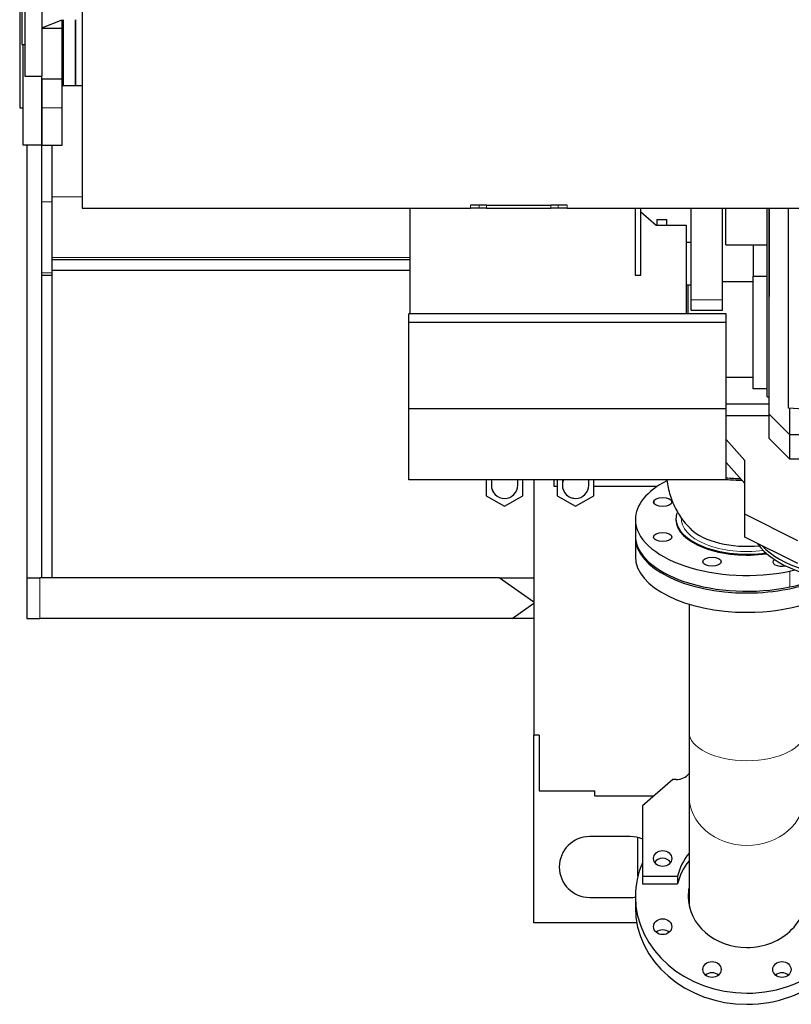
# Model space of a CAD drawing. Header units: inches. Extents: x 0 to 29700, y -16 to 21000.
# Tile 3 of 186: x 1488 to 2248, y 8416 to 9386. Entities that reach past the tile are written whole.
import ezdxf

# ---------------------------------------------------------------- set-up
doc = ezdxf.new("R2010")
doc.units = ezdxf.units.IN
doc.layers.add('254', color=7, linetype='Continuous', true_color=0xffffff)

msp = doc.modelspace()

# ---------------------------------------------------------------- linework, layer by layer
at = {"layer": '254', "color": 2, "linetype": 'Continuous', "lineweight": 25}
for p, q in [((1549.083, 9493.837), (1549.083, 9199.837)), ((1489.583, 9430.088), (1489.583, 9361.088)), ((1492.583, 9430.088), (1492.583, 9330.088)), ((1509.583, 9430.088), (1509.583, 9330.088)), ((1487.583, 9404.801), (1487.583, 9298.801)), ((1509.583, 9377.588), (1529.583, 9385.638)), ((1529.501, 9377.301), (1529.501, 9385.606)), ((1530.583, 9385.631), (1530.583, 9320.651)), ((1542.583, 9320.651), (1542.583, 9385.639)), ((1542.583, 9385.631), (1542.583, 9320.651)), ((1509.583, 9377.301), (1529.501, 9377.301)), ((1529.501, 9327.301), (1529.501, 9377.301)), ((1489.583, 9361.088), (1492.583, 9361.088)), ((1490.583, 9361.086), (1490.583, 9262.301)), ((1492.583, 9330.088), (1509.583, 9330.088)), ((1509.501, 9327.301), (1509.501, 9330.089)), ((1509.501, 9298.788), (1509.501, 9327.302)), ((1509.501, 9327.301), (1529.501, 9327.301)), ((1509.583, 9327.292), (1509.583, 9262.301)), ((1529.501, 9298.788), (1529.501, 9327.302)), ((1529.501, 9320.247), (1530.583, 9320.651)), ((1530.583, 9320.651), (1542.583, 9320.651)), ((1542.583, 9320.651), (1549.083, 9320.651)), ((1487.583, 9298.801), (1490.583, 9298.801)), ((1509.501, 9262.014), (1509.501, 9298.788)), ((1529.501, 9262.014), (1529.501, 9298.788)), ((1490.583, 9262.301), (1509.501, 9262.301)), ((1494.583, 9262.317), (1494.583, 8835.837)), ((1509.501, 9262.014), (1529.501, 9262.014)), ((1509.583, 9206.149), (1509.583, 9262.022)), ((1519.583, 9211.207), (1519.583, 9262.016)), ((1509.583, 9136.192), (1509.583, 9206.149)), ((1519.583, 9151.244), (1519.583, 9211.207)), ((1549.083, 9199.837), (1931.915, 9199.837)), ((1872.583, 9095.736), (1872.583, 9199.835)), ((1940.698, 9202.837), (1931.915, 9202.837)), ((1940.698, 9199.837), (1931.915, 9199.837)), ((1947.934, 9202.837), (1940.698, 9202.837)), ((1947.934, 9199.837), (1940.698, 9199.837)), ((1947.934, 9202.837), (2011.231, 9202.837)), ((1947.934, 9199.837), (2011.231, 9199.837)), ((2018.467, 9202.837), (2011.231, 9202.837)), ((2018.467, 9199.837), (2011.231, 9199.837)), ((2027.25, 9202.837), (2018.467, 9202.837)), ((2027.25, 9199.837), (2018.467, 9199.837)), ((2027.25, 9199.837), (2410.083, 9199.837)), ((2094.453, 9199.836), (2094.453, 9134.057)), ((2099.952, 9196.38), (2115.083, 9183.237)), ((2099.953, 9134.057), (2099.953, 9199.836)), ((2149.583, 9109.537), (2149.583, 9199.836)), ((2180.583, 9109.537), (2180.583, 9199.836)), ((2183.883, 9163.837), (2183.883, 9199.837)), ((2224.362, 9014.008), (2224.362, 9199.836)), ((2226.362, 9199.836), (2226.362, 9113.008)), ((2226.583, 8996.999), (2226.583, 9199.845)), ((2245.583, 9002.837), (2245.583, 9199.842)), ((2115.561, 9188.803), (2115.561, 9183.236)), ((2115.561, 9188.803), (2125.561, 9188.803)), ((2125.561, 9183.236), (2125.561, 9188.803)), ((2115.083, 9183.237), (2144.583, 9183.237)), ((2144.583, 9183.237), (2144.583, 9095.736)), ((2144.582, 9166.337), (2149.583, 9166.337)), ((2183.883, 9163.837), (2224.365, 9163.837)), ((2210.583, 9163.837), (2210.583, 9132.837)), ((1519.583, 9149.057), (1519.583, 9151.244)), ((1519.583, 9138.837), (1519.583, 9149.057)), ((1872.576, 9149.057), (1519.583, 9149.057)), ((1519.583, 9138.837), (1872.576, 9138.837)), ((1519.583, 8835.837), (1519.583, 9138.837)), ((1509.583, 9133.837), (1509.583, 9136.192)), ((1509.583, 9133.837), (1519.582, 9133.837)), ((1509.583, 8835.837), (1509.583, 9133.837)), ((2094.453, 9134.057), (2099.953, 9134.057)), ((2210.583, 9021.837), (2210.583, 9132.837)), ((2210.583, 9132.837), (2224.362, 9132.837)), ((2144.582, 9124.337), (2149.583, 9124.337)), ((2146.583, 9095.736), (2146.583, 9124.339)), ((2180.582, 9127.837), (2210.583, 9127.837)), ((2149.583, 9099.537), (2149.583, 9109.537)), ((2180.583, 9099.537), (2180.583, 9109.537)), ((2226.362, 9113.008), (2226.583, 9113.008)), ((2149.583, 9099.537), (2180.583, 9099.537)), ((1871.083, 9087.236), (1871.083, 9095.736)), ((2184.083, 9095.736), (1871.083, 9095.736)), ((2184.083, 9087.236), (2184.083, 9095.736)), ((1871.083, 9002.236), (1871.083, 9087.236)), ((2184.083, 9087.236), (1871.083, 9087.236)), ((2184.083, 9002.236), (2184.083, 9087.236)), ((2184.085, 9033.591), (2210.583, 9033.591)), ((2224.362, 9021.837), (2210.583, 9021.837)), ((2224.362, 9014.008), (2226.584, 9014.008)), ((1871.083, 8932.236), (1871.083, 9002.236)), ((2184.083, 9002.236), (1871.083, 9002.236)), ((2184.083, 8932.236), (2184.083, 9002.236)), ((2184.085, 9007.288), (2226.586, 9007.288)), ((2469.583, 8987.993), (2245.583, 9002.837)), ((2246.583, 9002.772), (2246.583, 8976.999)), ((2226.586, 8995.242), (2184.085, 8995.242)), ((2226.583, 8972.999), (2226.583, 8996.999)), ((2246.583, 8976.999), (2226.583, 8996.999)), ((2246.583, 8952.999), (2226.583, 8972.999)), ((2246.583, 8976.999), (2246.583, 8952.999)), ((2246.583, 8976.999), (2466.583, 8976.999)), ((2202.583, 8951.353), (2184.083, 8971.935)), ((2202.583, 8928.837), (2184.083, 8949.419)), ((2202.583, 8898.353), (2202.583, 8951.353)), ((2246.583, 8952.999), (2466.583, 8952.999)), ((2184.083, 8932.236), (1871.083, 8932.236)), ((1947.583, 8932.236), (1947.583, 8916.634)), ((1952.583, 8932.236), (1952.583, 8927.027)), ((1978.583, 8927.027), (1978.583, 8932.236)), ((1983.583, 8916.634), (1983.583, 8932.236)), ((1994.583, 8932.239), (1994.583, 8680.837)), ((1994.583, 8932.239), (1994.583, 8680.837)), ((2014.583, 8925.837), (2014.583, 8932.238)), ((2017.586, 8925.837), (2014.583, 8925.837)), ((2017.583, 8932.236), (2017.583, 8916.634)), ((2022.583, 8932.236), (2022.583, 8927.027)), ((2048.583, 8927.027), (2048.583, 8932.236)), ((2053.583, 8916.634), (2053.583, 8932.236)), ((2116.073, 8925.837), (2053.586, 8925.837)), ((1947.583, 8916.634), (1965.583, 8906.242)), ((1965.583, 8906.242), (1983.583, 8916.634)), ((2017.583, 8916.634), (2035.583, 8906.242)), ((2035.583, 8906.242), (2053.583, 8916.634)), ((2254.583, 8872.353), (2202.583, 8898.353)), ((2202.583, 8875.837), (2202.583, 8898.353)), ((2094.583, 8893.175), (2094.583, 8877.587)), ((2134.583, 8894.041), (2134.583, 8893.175)), ((2094.583, 8877.593), (2094.583, 8877.587)), ((2094.583, 8875.855), (2094.583, 8856.803)), ((2254.583, 8849.837), (2202.583, 8875.837)), ((2242.468, 8847.438), (2242.645, 8847.476)), ((1494.583, 8835.837), (1507.379, 8835.837)), ((1494.583, 8835.837), (1494.583, 8795.837)), ((1494.583, 8835.837), (1507.379, 8835.837)), ((1494.583, 8835.837), (1494.583, 8795.837)), ((1960.297, 8835.837), (1507.379, 8835.837)), ((1960.297, 8835.837), (1507.379, 8835.837)), ((1960.297, 8835.837), (1994.585, 8835.837)), ((1994.583, 8811.837), (1960.297, 8835.837)), ((1960.297, 8835.837), (1994.585, 8835.837)), ((1994.583, 8811.837), (1960.297, 8835.837)), ((1973.154, 8795.837), (1994.583, 8810.837)), ((1973.154, 8795.837), (1994.583, 8810.837)), ((2147.433, 8809.803), (2147.433, 8684.125)), ((1494.583, 8795.837), (1507.379, 8795.837)), ((1494.583, 8795.837), (1507.379, 8795.837)), ((1973.154, 8795.837), (1507.379, 8795.837)), ((1973.154, 8795.837), (1507.379, 8795.837)), ((1994.64, 8795.837), (1973.154, 8795.837)), ((1994.64, 8795.837), (1973.154, 8795.837)), ((2147.433, 8684.125), (2147.433, 8621.538)), ((1999.583, 8680.837), (1994.583, 8680.837)), ((1999.583, 8680.837), (1994.583, 8680.837)), ((1994.583, 8495.837), (1994.583, 8680.834)), ((1994.583, 8495.837), (1994.583, 8680.834)), ((1999.583, 8680.837), (1999.583, 8625.837)), ((1999.583, 8680.837), (1999.583, 8625.837)), ((2131.433, 8637.122), (2101.433, 8611.14)), ((2134.933, 8637.122), (2131.433, 8637.122)), ((1999.583, 8625.837), (2054.583, 8625.837)), ((1999.583, 8625.837), (2054.583, 8625.837)), ((2054.583, 8620.837), (2054.583, 8625.837)), ((2054.583, 8620.837), (2054.583, 8625.837)), ((2054.583, 8620.837), (2112.639, 8620.837)), ((2054.583, 8620.837), (2112.639, 8620.837)), ((2147.433, 8621.538), (2147.433, 8516.35)), ((2101.433, 8611.14), (2101.434, 8541.856)), ((2101.433, 8611.14), (2101.433, 8603.641)), ((2101.433, 8603.641), (2101.434, 8534.356)), ((2089.583, 8580.837), (2049.583, 8580.837)), ((2089.583, 8580.837), (2049.583, 8580.837)), ((2097.083, 8542.047), (2097.083, 8579.884)), ((2101.434, 8541.856), (2136.089, 8541.856)), ((2101.434, 8541.856), (2101.434, 8534.356)), ((2136.089, 8541.856), (2136.089, 8534.357)), ((2101.434, 8534.356), (2136.089, 8534.357)), ((2049.583, 8520.837), (2089.583, 8520.837)), ((2049.583, 8520.837), (2089.583, 8520.837)), ((2094.583, 8521.849), (2094.583, 8510.85)), ((2096.081, 8495.837), (1994.583, 8495.837)), ((2096.081, 8495.837), (1994.583, 8495.837))]:
    msp.add_line(p, q, dxfattribs=at)
at = {"layer": '254', "color": 110, "linetype": 'Continuous', "lineweight": 13}
for p, q in [((1509.501, 9298.788), (1529.501, 9298.788)), ((1509.583, 9206.149), (1519.582, 9206.149)), ((1549.09, 9211.207), (1519.583, 9211.207)), ((1931.915, 9199.837), (1931.915, 9202.837)), ((1940.698, 9199.837), (1940.698, 9202.837)), ((1947.934, 9199.837), (1947.934, 9202.837)), ((2011.231, 9199.837), (2011.231, 9202.837)), ((2018.467, 9199.837), (2018.467, 9202.837)), ((2027.25, 9199.837), (2027.25, 9202.837)), ((1872.576, 9151.244), (1519.583, 9151.244)), ((1519.582, 9136.192), (1509.583, 9136.192)), ((2149.583, 9109.537), (2180.583, 9109.537)), ((2113.119, 8912.12), (2113.119, 8908.675)), ((2246.678, 8842.357), (2246.678, 8826.769)), ((1507.379, 8835.837), (1507.379, 8795.837)), ((1507.379, 8835.837), (1507.379, 8795.837))]:
    msp.add_line(p, q, dxfattribs=at)
at = {"layer": '254', "color": 2, "linetype": 'Continuous', "lineweight": 25}
for centre, radius, start, end in [((1965.583, 8927.027), 13, 178.768125, 270), ((1965.583, 8927.027), 13, 180.002877, 359.997125), ((2035.583, 8927.027), 13, 156.380625, 270), ((2035.583, 8927.027), 13, 180.002877, 359.997125), ((2049.583, 8550.837), 30, 90, 270), ((2049.583, 8550.837), 30, 90, 270), ((2089.583, 8550.837), 30, 66.732188, 90), ((2089.583, 8550.837), 30, 66.732188, 90), ((2089.583, 8550.837), 30, 270, 279.59625), ((2089.583, 8550.837), 30, 270, 279.59625)]:
    msp.add_arc(centre, radius, start, end, dxfattribs=at)
for centre, major_axis, ratio, start_param, end_param in [((2204.583, 8988.435), (-110, 0), 0.5000504, 1.3832825, 1.5142477), ((2204.583, 8893.175), (-110, 0), 0.5000504, 5.5142805, 6.2831853), ((2204.583, 8986.784), (-110, 0), 0.5, 1.3833807, 1.5281885), ((2204.583, 8894.041), (-70, 0), 0.5000504, 6.1163864, 6.2831853), ((2204.583, 8893.175), (-110, 0), 0.5000504, 0, 1.9634954), ((2204.583, 8894.041), (-70, 0), 0.5000504, 0, 1.839697), ((2204.583, 8893.175), (-70, 0), 0.5000504, 0, 1.852067), ((2204.583, 8877.587), (-110, 0), 0.5000504, 0, 1.9634954), ((2204.583, 8897.926), (-62.214, 0), 0.5000504, 0.4728097, 1.7657714), ((2204.583, 8875.855), (-110, 0), 0.5000504, 0, 1.5707963), ((2319.583, 8886.784), (-110, 0), 0.5, 0.3181844, 0.3926991), ((2319.583, 8886.784), (-110, 0), 0.5, 0.3926991, 2.8234082), ((2319.583, 8890.248), (-110, 0), 0.5, 0.429711, 2.7190484), ((2204.583, 8856.803), (-110, 0), 0.5000504, 0, 1.5707963), ((2239.024, 8851.596), (9, 0), 0.5000504, 2.592992, 5.1050881), ((2204.583, 8893.175), (-110, 0), 0.5000504, 1.9634954, 2.0140554), ((2204.583, 8875.855), (-110, 0), 0.5000504, 1.5707963, 2.3197716), ((2204.583, 8856.803), (-110, 0), 0.5000504, 1.5707963, 2.6819384), ((2204.583, 8877.587), (-110, 0), 0.5000504, 1.9634954, 2.287374), ((2134.933, 8650.113), (15, 0), 0.8660545, 4.7123976, 5.6974587), ((2121.434, 8551.678), (9, 0), 0.8660545, 0.5019615, 2.6398153), ((2121.433, 8551.677), (-9, 0), 0.8660545, 4.712389, 5.7813159), ((2121.433, 8551.677), (-9, 0), 0.8660545, 3.6434621, 4.712389), ((2204.583, 8529.348), (70, 0), 0.8660545, 2.525955, 2.9337838), ((2204.583, 8521.849), (70, 0), 0.8660545, 2.525955, 2.9337838), ((2204.583, 8521.849), (-110, 0), 0.8660545, 5.9283817, 6.2831853), ((2204.583, 8521.849), (-58, 0), 0.8660545, 6.1117722, 6.2831853), ((2204.583, 8521.849), (-110, 0), 0.8660545, 1.5707963, 3.2733432), ((2204.583, 8521.849), (-58, 0), 0.8660545, 1.5707963, 3.3130058), ((2204.583, 8521.849), (-110, 0), 0.8660545, 0, 1.5707963), ((2204.583, 8521.849), (-58, 0), 0.8660545, 0, 1.5707963), ((2204.583, 8510.85), (-58, 0), 0.8660545, 6.1117722, 6.1734259), ((2204.583, 8510.85), (-110, 0), 0.8660545, 0, 1.5707963), ((2204.583, 8516.35), (57.15, 0), 0.8660545, 3.1415927, 3.2209179), ((2204.583, 8510.85), (-110, 0), 0.8660545, 1.5707963, 3.1415927), ((2121.433, 8481.022), (9, 0), 0.8660545, 0.7832383, 2.3583543), ((2170.141, 8438.838), (9, 0), 0.8660545, 0.7832383, 2.3583543), ((2239.024, 8438.838), (9, 0), 0.8660545, 0.7832383, 2.3583543)]:
    msp.add_ellipse(centre, major_axis=major_axis, ratio=ratio, start_param=start_param, end_param=end_param, dxfattribs=at)
for centre, major_axis, ratio in [((2121.433, 8910.398), (9, 0), 0.5000504), ((2121.433, 8875.953), (9, 0), 0.5000504), ((2170.141, 8851.596), (9, 0), 0.5000504), ((2121.434, 8559.177), (9, 0), 0.8660545), ((2121.433, 8492.021), (-9, 0), 0.8660545), ((2170.141, 8449.837), (-9, 0), 0.8660545), ((2239.024, 8449.837), (-9, 0), 0.8660545)]:
    msp.add_ellipse(centre, major_axis=major_axis, ratio=ratio, dxfattribs=at)
at = {"layer": '254', "color": 110, "linetype": 'Continuous', "lineweight": 13}
for centre, major_axis, ratio, start_param, end_param in [((2204.583, 8894.041), (64.821, 0), 0.5000504, 3.1003593, 4.9642073), ((2204.583, 8684.125), (57.15, 0), 0.5000504, 3.1415927, 6.2831853), ((2204.583, 8621.538), (57.15, 0), 0.8660545, 3.1415927, 6.2831853)]:
    msp.add_ellipse(centre, major_axis=major_axis, ratio=ratio, start_param=start_param, end_param=end_param, dxfattribs=at)
at = {"layer": '254', "color": 2, "linetype": 'Continuous', "lineweight": 25}
msp.add_open_spline([(2125.666, 8932.218), (2126.216, 8927.107), (2128.357, 8916.737), (2134.549, 8902.341), (2141.895, 8891.215), (2147.434, 8885.728), (2149.498, 8883.918)], degree=3, knots=[0, 0, 0, 0, 0.2799105, 0.5737735, 0.8513438, 1, 1, 1, 1], dxfattribs=at)

doc.saveas('drawing.dxf')
